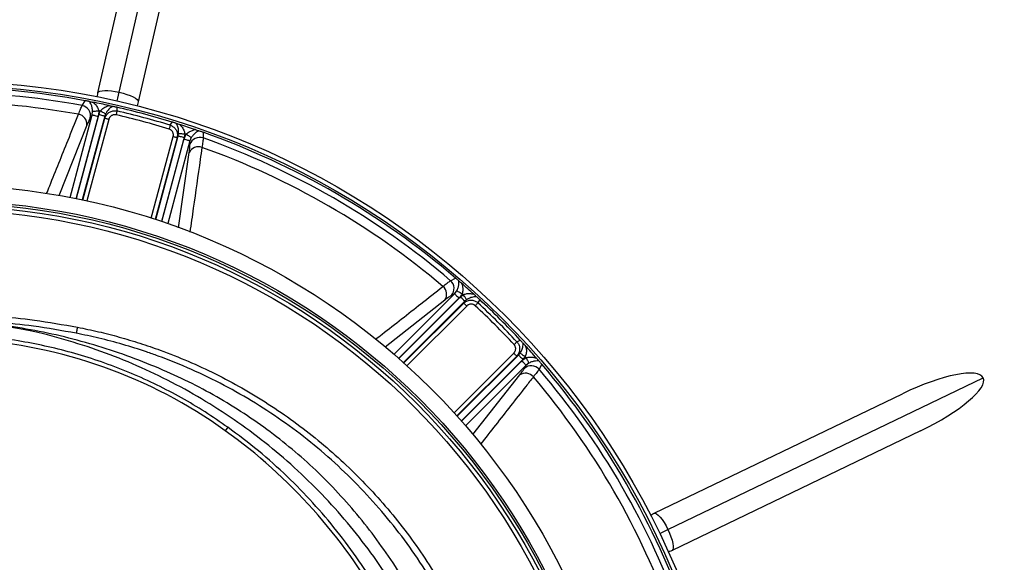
# Model space of a CAD drawing. Header units: millimetres. Extents: x 1225 to 2867, y 1179 to 2821.
# Tile 19 of 21: x 2085 to 2562, y 2154 to 2418. Entities that reach past the tile are written whole.
import ezdxf

# ---------------------------------------------------------------- set-up
doc = ezdxf.new("R2010")
doc.units = ezdxf.units.MM

msp = doc.modelspace()

# ---------------------------------------------------------------- linework, layer by layer
at = {"color": 7, "linetype": 'Continuous', "lineweight": 25}
for p, q in [((2132.86, 2382.57), (2170.65, 2548.18)), ((2122.53, 2382.28), (2152.31, 2512.73)), ((2171.8, 2508.28), (2142.03, 2377.82)), ((2114.85, 2376.13), (2116.27, 2378.45)), ((2131.67, 2375.24), (2131.73, 2373.45)), ((2119.71, 2371.62), (2118.79, 2370.12)), ((2119.71, 2371.62), (2119.92, 2373.36)), ((2126.21, 2372.03), (2125.81, 2370.93)), ((2125.85, 2369.89), (2125.81, 2370.93)), ((2157.61, 2366.52), (2158.56, 2368.04)), ((2161.48, 2361.37), (2160.93, 2360.49)), ((2161.48, 2361.37), (2161.68, 2362.53)), ((2164.23, 2359.69), (2165.32, 2362.15)), ((2167.8, 2360.54), (2167.11, 2358.92)), ((2173.5, 2363.11), (2173.57, 2360.39)), ((2167.15, 2357.16), (2167.11, 2358.92)), ((2293.63, 2291.08), (2296.02, 2292.38)), ((2295.58, 2284.75), (2294.04, 2283.9)), ((2295.58, 2284.75), (2296.64, 2286.15)), ((2298.41, 2283.21), (2299.81, 2284.34)), ((2300.03, 2280.18), (2300.52, 2281.09)), ((2301.42, 2281.85), (2300.52, 2281.09)), ((2307.75, 2281.9), (2306.91, 2280.32)), ((2325.86, 2261.37), (2327.44, 2262.22)), ((2326.63, 2254.99), (2327.38, 2255.88)), ((2326.63, 2254.99), (2325.71, 2254.5)), ((2329.87, 2254.27), (2328.74, 2252.87)), ((2331.68, 2251.1), (2330.28, 2250.04)), ((2337.91, 2250.48), (2336.61, 2248.09)), ((2329.44, 2248.5), (2330.28, 2250.04)), ((2399.09, 2170.26), (2552.13, 2243.96)), ((2392.42, 2178.15), (2512.98, 2236.21)), ((2185.51, 2219.91), (2184.32, 2218.25)), ((2521.65, 2218.19), (2401.09, 2160.13))]:
    msp.add_line(p, q, dxfattribs=at)
at = {"color": 1, "linetype": 'Continuous', "lineweight": 25}
for p, q in [((2108.95, 2331.49), (2119.71, 2371.62)), ((2122.59, 2370.85), (2111.89, 2330.91)), ((2111.99, 2330.89), (2122.93, 2371.7)), ((2125.81, 2370.93), (2114.93, 2330.29)), ((2117.16, 2366.59), (2103.47, 2332.31)), ((2115.22, 2330.23), (2125.85, 2369.89)), ((2127.77, 2369.37), (2117.17, 2329.81)), ((2148.4, 2321.44), (2159, 2361)), ((2160.93, 2360.49), (2150.3, 2320.83)), ((2150.59, 2320.73), (2161.48, 2361.37)), ((2164.36, 2360.6), (2153.43, 2319.79)), ((2153.53, 2319.76), (2164.23, 2359.69)), ((2167.11, 2358.92), (2156.36, 2318.79)), ((2161.52, 2316.81), (2166.81, 2353.29)), ((2266.2, 2255.37), (2295.58, 2284.75)), ((2290.85, 2281.67), (2261.87, 2258.83)), ((2297.69, 2282.64), (2268.46, 2253.4)), ((2268.54, 2253.33), (2298.41, 2283.21)), ((2300.52, 2281.09), (2270.77, 2251.34)), ((2271, 2251.14), (2300.03, 2280.18)), ((2301.44, 2278.77), (2272.48, 2249.81)), ((2295.34, 2226.94), (2324.3, 2255.9)), ((2325.71, 2254.5), (2296.68, 2225.46)), ((2296.88, 2225.24), (2326.63, 2254.99)), ((2328.74, 2252.87), (2298.87, 2223)), ((2298.94, 2222.92), (2328.17, 2252.16)), ((2330.28, 2250.04), (2300.9, 2220.66)), ((2304.37, 2216.34), (2327.2, 2245.32))]:
    msp.add_line(p, q, dxfattribs=at)
at = {"color": 7, "linetype": 'Continuous', "lineweight": 25, "flags": 128}
for points in [[(2122.1, 2380.37), (2122.1, 2380.4), (2122.24, 2381.02), (2122.39, 2381.64), (2122.53, 2382.28)], [(2122.53, 2382.28), (2122.83, 2382.72), (2123.49, 2383.07), (2124.49, 2383.3), (2125.79, 2383.41), (2127.34, 2383.38), (2129.08, 2383.23), (2130.94, 2382.96), (2132.86, 2382.57)], [(2132.86, 2382.57), (2134.75, 2382.09), (2136.54, 2381.53), (2138.17, 2380.91), (2139.58, 2380.26), (2140.71, 2379.6), (2141.51, 2378.96), (2141.95, 2378.36), (2142.03, 2377.82)], [(2142.03, 2377.82), (2141.88, 2377.19), (2141.74, 2376.57), (2141.6, 2375.95), (2141.59, 2375.92)], [(2119.71, 2371.62), (2119.8, 2371.6), (2119.99, 2371.54), (2120.27, 2371.47), (2120.64, 2371.37), (2121.06, 2371.26), (2121.54, 2371.13), (2122.06, 2370.99), (2122.59, 2370.85)], [(2119.92, 2373.36), (2120.06, 2373.37), (2120.28, 2373.38), (2120.58, 2373.4), (2120.95, 2373.42), (2121.38, 2373.44), (2121.85, 2373.47), (2122.35, 2373.5), (2122.87, 2373.52)], [(2125.81, 2370.93), (2125.72, 2370.95), (2125.53, 2371.01), (2125.25, 2371.08), (2124.89, 2371.18), (2124.46, 2371.29), (2123.98, 2371.42), (2123.46, 2371.56), (2122.93, 2371.7)], [(2126.21, 2372.03), (2126.1, 2372.08), (2125.91, 2372.18), (2125.65, 2372.32), (2125.32, 2372.49), (2124.93, 2372.68), (2124.5, 2372.9), (2124.04, 2373.14), (2123.57, 2373.38)], [(2131.73, 2373.45), (2131.71, 2373.34), (2131.67, 2373.18), (2131.62, 2372.98), (2131.57, 2372.75), (2131.51, 2372.48), (2131.44, 2372.2), (2131.37, 2371.89), (2131.3, 2371.58)], [(2127.77, 2369.37), (2127.41, 2369.47), (2127.07, 2369.56), (2126.75, 2369.65), (2126.47, 2369.72), (2126.23, 2369.79), (2126.04, 2369.84), (2125.91, 2369.87), (2125.85, 2369.89)], [(2157.61, 2366.52), (2157.58, 2366.41), (2157.53, 2366.25), (2157.47, 2366.06), (2157.4, 2365.83), (2157.32, 2365.57), (2157.24, 2365.28), (2157.15, 2364.99), (2157.05, 2364.68)], [(2160.93, 2360.49), (2160.86, 2360.5), (2160.74, 2360.54), (2160.55, 2360.59), (2160.31, 2360.65), (2160.02, 2360.73), (2159.7, 2360.82), (2159.36, 2360.91), (2159, 2361)], [(2161.48, 2361.37), (2161.57, 2361.35), (2161.76, 2361.3), (2162.05, 2361.22), (2162.41, 2361.12), (2162.83, 2361.01), (2163.31, 2360.88), (2163.83, 2360.74), (2164.36, 2360.6)], [(2161.68, 2362.53), (2161.8, 2362.52), (2162.02, 2362.51), (2162.31, 2362.49), (2162.68, 2362.47), (2163.12, 2362.45), (2163.6, 2362.43), (2164.11, 2362.4), (2164.64, 2362.37)], [(2167.8, 2360.54), (2167.68, 2360.61), (2167.5, 2360.73), (2167.25, 2360.9), (2166.94, 2361.1), (2166.58, 2361.33), (2166.18, 2361.59), (2165.76, 2361.87), (2165.32, 2362.15)], [(2167.11, 2358.92), (2167.02, 2358.95), (2166.83, 2359), (2166.54, 2359.07), (2166.18, 2359.17), (2165.76, 2359.28), (2165.28, 2359.41), (2164.76, 2359.55), (2164.23, 2359.69)], [(2295.58, 2284.75), (2295.65, 2284.68), (2295.79, 2284.54), (2296, 2284.33), (2296.26, 2284.07), (2296.57, 2283.76), (2296.92, 2283.4), (2297.3, 2283.03), (2297.69, 2282.64)], [(2296.64, 2286.15), (2296.76, 2286.09), (2296.96, 2285.99), (2297.23, 2285.85), (2297.56, 2285.68), (2297.94, 2285.49), (2298.36, 2285.28), (2298.81, 2285.05), (2299.27, 2284.81)], [(2301.42, 2281.85), (2301.35, 2281.95), (2301.24, 2282.13), (2301.07, 2282.38), (2300.87, 2282.69), (2300.64, 2283.05), (2300.38, 2283.46), (2300.09, 2283.89), (2299.81, 2284.34)], [(2300.52, 2281.09), (2300.45, 2281.16), (2300.31, 2281.3), (2300.11, 2281.51), (2299.84, 2281.77), (2299.53, 2282.09), (2299.18, 2282.44), (2298.8, 2282.82), (2298.41, 2283.21)], [(2301.44, 2278.77), (2301.18, 2279.03), (2300.93, 2279.28), (2300.69, 2279.51), (2300.48, 2279.72), (2300.31, 2279.9), (2300.17, 2280.04), (2300.08, 2280.13), (2300.03, 2280.18)], [(2306.91, 2280.32), (2306.83, 2280.24), (2306.72, 2280.12), (2306.58, 2279.97), (2306.42, 2279.79), (2306.23, 2279.59), (2306.03, 2279.38), (2305.82, 2279.15), (2305.6, 2278.92)], [(2112.56, 2268.5), (2112.45, 2267.94), (2112.34, 2267.4), (2112.25, 2266.9), (2112.16, 2266.45), (2112.09, 2266.09), (2112.04, 2265.81), (2112, 2265.63), (2111.99, 2265.56)], [(2325.86, 2261.37), (2325.77, 2261.29), (2325.65, 2261.18), (2325.5, 2261.05), (2325.33, 2260.88), (2325.13, 2260.7), (2324.91, 2260.49), (2324.69, 2260.28), (2324.45, 2260.06)], [(2325.71, 2254.5), (2325.67, 2254.54), (2325.57, 2254.64), (2325.44, 2254.77), (2325.26, 2254.95), (2325.05, 2255.16), (2324.82, 2255.39), (2324.56, 2255.64), (2324.3, 2255.9)], [(2327.38, 2255.88), (2327.49, 2255.82), (2327.67, 2255.7), (2327.92, 2255.54), (2328.23, 2255.34), (2328.59, 2255.1), (2328.99, 2254.84), (2329.43, 2254.56), (2329.87, 2254.27)], [(2326.63, 2254.99), (2326.7, 2254.92), (2326.84, 2254.78), (2327.05, 2254.57), (2327.31, 2254.31), (2327.62, 2253.99), (2327.97, 2253.64), (2328.35, 2253.27), (2328.74, 2252.87)], [(2330.28, 2250.04), (2330.21, 2250.11), (2330.07, 2250.26), (2329.87, 2250.46), (2329.6, 2250.72), (2329.29, 2251.04), (2328.94, 2251.39), (2328.56, 2251.77), (2328.17, 2252.16)], [(2331.68, 2251.1), (2331.62, 2251.22), (2331.52, 2251.42), (2331.39, 2251.69), (2331.22, 2252.02), (2331.03, 2252.4), (2330.81, 2252.82), (2330.58, 2253.27), (2330.35, 2253.74)], [(2390.66, 2177.3), (2390.68, 2177.31), (2391.26, 2177.59), (2391.83, 2177.87), (2392.42, 2178.15)], [(2392.42, 2178.15), (2392.95, 2178.19), (2393.64, 2177.89), (2394.44, 2177.25), (2395.34, 2176.3), (2396.28, 2175.08), (2397.25, 2173.62), (2398.2, 2172), (2399.09, 2170.26)], [(2399.09, 2170.26), (2399.89, 2168.48), (2400.57, 2166.73), (2401.1, 2165.07), (2401.47, 2163.56), (2401.66, 2162.27), (2401.66, 2161.24), (2401.47, 2160.52), (2401.09, 2160.13)], [(2401.09, 2160.13), (2400.51, 2159.85), (2399.93, 2159.57), (2399.36, 2159.29), (2399.33, 2159.28)]]:
    msp.add_lwpolyline(points, dxfattribs=at)
at = {"color": 1, "linetype": 'Continuous', "lineweight": 25, "flags": 128}
for points in [[(2131.87, 2378.27), (2131.91, 2378.43), (2132.2, 2379.68), (2132.51, 2381.07), (2132.86, 2382.57)], [(2395.11, 2168.35), (2395.26, 2168.42), (2396.41, 2168.97), (2397.7, 2169.59), (2399.09, 2170.26)]]:
    msp.add_lwpolyline(points, dxfattribs=at)
at = {"color": 7, "linetype": 'Continuous', "lineweight": 25}
for radius in [821, 700, 692.5, 691.15, 685.19, 675, 388, 386, 337.5, 330, 329, 327.5, 325.5]:
    msp.add_circle((2045.54, 2000), radius, dxfattribs=at)
for centre, radius, start, end in [((2045.54, 2000), 385, 79.4128, 100.5872), ((2045.54, 2000), 382.46, 79.5579, 100.4421), ((2045.54, 2000), 377.94, 79.7071, 100.2929), ((2113.86, 2371.18), 5.05, 347.9063, 78.6282), ((2045.54, 2000), 385, 77.6481, 78.8321), ((2045.54, 2000), 385, 72.9279, 77.0721), ((2112.22, 2366.98), 4.95, 355.4886, 80.1288), ((2045.54, 2000), 381.45, 78.1952, 78.3021), ((2045.54, 2000), 381.35, 72.9968, 77.0032), ((2045.54, 2000), 383.27, 72.9968, 77.0032), ((2045.54, 2000), 385, 71.1679, 72.3519), ((2045.54, 2000), 381.45, 71.6979, 71.8048), ((2171.96, 2355.61), 5.05, 71.372, 162.0938), ((2045.54, 2000), 385, 49.4128, 70.5872), ((2045.54, 2000), 382.46, 49.5579, 70.4421), ((2171.28, 2351.15), 4.95, 69.8712, 154.5111), ((2045.54, 2000), 377.94, 49.7071, 70.2929), ((2290.29, 2287.29), 5.05, 317.9062, 48.6282), ((2045.54, 2000), 385, 47.6481, 48.8321), ((2286.77, 2284.47), 4.95, 325.4879, 50.1297), ((2045.54, 2000), 381.45, 48.1952, 48.3021), ((2045.54, 2000), 383.27, 42.9968, 47.0032), ((2045.54, 2000), 385, 42.9279, 47.0721), ((2045.54, 2000), 381.35, 42.9968, 47.0032), ((2045.54, 2024.91), 238, 54.3289, 86.455), ((2045.54, 2000), 385, 41.1679, 42.3519), ((2045.54, 2000), 381.45, 41.6979, 41.8048), ((2045.54, 2000), 385, 19.4128, 40.5872), ((2330.01, 2241.24), 4.95, 39.8703, 124.5121), ((2332.82, 2244.76), 5.05, 41.3718, 132.0938), ((2045.54, 2000), 382.46, 19.5579, 40.4421), ((2045.54, 2000), 377.94, 19.7071, 40.2929), ((2030.96, 2004.6), 263, 29.3111, 54.3289)]:
    msp.add_arc(centre, radius, start, end, dxfattribs=at)
for major_axis, start_param, end_param in [((-34.81, -16.76), 3.141593, 4.712389), ((34.81, 16.76), 4.712389, 6.283185)]:
    msp.add_ellipse((2517.31, 2227.2), major_axis=major_axis, ratio=0.258819, start_param=start_param, end_param=end_param, dxfattribs=at)
for points, knots in [([(2113.07, 2371.86), (2113.4, 2372.75), (2114.08, 2374.56), (2114.59, 2375.6), (2114.85, 2376.13)], [0, 0, 0, 0, 0.492658, 1, 1, 1, 1]), ([(2118.39, 2378.04), (2118.23, 2378.08), (2117.9, 2378.14), (2117.33, 2378.25), (2116.76, 2378.36), (2116.4, 2378.42), (2116.27, 2378.45)], [0, 0, 0, 0, 0.2893674, 0.5973342, 0.8528698, 1, 1, 1, 1]), ([(2119.92, 2373.36), (2119.86, 2373.95), (2119.74, 2375.17), (2119.17, 2376.75), (2118.66, 2377.59), (2118.39, 2378.04)], [0, 0, 0, 0, 0.298713, 0.620653, 1, 1, 1, 1]), ([(2118.39, 2378.04), (2118.5, 2378.02), (2118.74, 2377.98), (2119.34, 2377.86), (2119.81, 2377.77), (2120.1, 2377.71)], [0, 0, 0, 0, 0.266229, 0.531202, 1, 1, 1, 1]), ([(2120.1, 2377.71), (2120.45, 2377.39), (2121.24, 2376.67), (2122.3, 2375.31), (2122.69, 2374.1), (2122.87, 2373.52)], [0, 0, 0, 0, 0.293533, 0.659828, 1, 1, 1, 1]), ([(2123.57, 2373.38), (2123.98, 2373.83), (2124.94, 2374.89), (2126.52, 2375.65), (2127.56, 2375.98), (2127.89, 2376.09)], [0, 0, 0, 0, 0.337165, 0.784952, 1, 1, 1, 1]), ([(2129.64, 2375.7), (2129.26, 2375.46), (2128.43, 2374.9), (2127.2, 2373.73), (2126.51, 2372.54), (2126.21, 2372.03)], [0, 0, 0, 0, 0.313568, 0.705337, 1, 1, 1, 1]), ([(2127.89, 2376.09), (2128.16, 2376.03), (2128.63, 2375.93), (2129.25, 2375.79), (2129.51, 2375.73), (2129.64, 2375.7)], [0, 0, 0, 0, 0.412167, 0.721431, 1, 1, 1, 1]), ([(2131.67, 2375.24), (2131.47, 2375.29), (2131.02, 2375.39), (2130.29, 2375.55), (2129.88, 2375.65), (2129.64, 2375.7)], [0, 0, 0, 0, 0.231751, 0.535701, 1, 1, 1, 1]), ([(2118.79, 2370.12), (2118.56, 2369.7), (2118.09, 2368.85), (2117.47, 2367.35), (2117.16, 2366.59)], [0, 0, 0, 0, 0.492667, 1, 1, 1, 1]), ([(2125.85, 2369.89), (2126.06, 2370.43), (2126.48, 2371.51), (2127.75, 2372.75), (2129.31, 2373.48), (2130.7, 2373.63), (2131.49, 2373.49), (2131.73, 2373.45)], [0, 0, 0, 0, 0.228246, 0.45881, 0.68401, 0.901083, 1, 1, 1, 1]), ([(2131.3, 2371.58), (2131.25, 2371.59), (2131.14, 2371.61), (2130.97, 2371.64), (2130.81, 2371.65), (2130.65, 2371.66), (2130.48, 2371.65), (2130.32, 2371.64), (2130.02, 2371.59), (2129.59, 2371.47), (2129.08, 2371.21), (2128.62, 2370.85), (2128.31, 2370.49), (2128.1, 2370.17), (2127.97, 2369.92), (2127.85, 2369.65), (2127.8, 2369.47), (2127.77, 2369.37)], [0, 0, 0, 0, 0.036141, 0.071976, 0.107622, 0.143198, 0.178824, 0.214619, 0.250701, 0.375166, 0.500292, 0.62459, 0.749917, 0.812387, 0.874546, 0.936912, 1, 1, 1, 1]), ([(2157.61, 2366.52), (2158.11, 2366.3), (2159.11, 2365.88), (2160.25, 2364.68), (2160.96, 2363.22), (2161.17, 2361.75), (2161, 2360.85), (2160.93, 2360.49)], [0, 0, 0, 0, 0.2127476, 0.4251844, 0.6372614, 0.8538349, 1, 1, 1, 1]), ([(2160.55, 2367.42), (2160.43, 2367.46), (2160.14, 2367.55), (2159.63, 2367.7), (2159.07, 2367.88), (2158.71, 2367.99), (2158.56, 2368.04)], [0, 0, 0, 0, 0.247064, 0.560266, 0.827291, 1, 1, 1, 1]), ([(2161.68, 2362.53), (2161.68, 2363.12), (2161.67, 2364.49), (2161.2, 2366.12), (2160.75, 2367.02), (2160.55, 2367.42)], [0, 0, 0, 0, 0.294661, 0.68643, 1, 1, 1, 1]), ([(2160.55, 2367.42), (2160.66, 2367.38), (2160.88, 2367.31), (2161.48, 2367.13), (2161.95, 2366.98), (2162.26, 2366.88)], [0, 0, 0, 0, 0.256497, 0.511803, 1, 1, 1, 1]), ([(2162.26, 2366.88), (2162.49, 2366.62), (2163.23, 2365.82), (2164.21, 2364.37), (2164.51, 2362.97), (2164.64, 2362.37)], [0, 0, 0, 0, 0.215046, 0.662831, 1, 1, 1, 1]), ([(2159, 2361), (2159.02, 2361.06), (2159.04, 2361.16), (2159.07, 2361.33), (2159.1, 2361.49), (2159.11, 2361.65), (2159.12, 2361.82), (2159.11, 2361.98), (2159.09, 2362.28), (2159, 2362.72), (2158.79, 2363.25), (2158.47, 2363.74), (2158.14, 2364.08), (2157.83, 2364.31), (2157.58, 2364.46), (2157.33, 2364.59), (2157.14, 2364.65), (2157.05, 2364.68)], [0, 0, 0, 0, 0.036267, 0.072224, 0.107969, 0.143596, 0.179203, 0.21489, 0.250752, 0.376042, 0.500305, 0.625425, 0.749885, 0.812686, 0.874882, 0.937108, 1, 1, 1, 1]), ([(2165.32, 2362.15), (2165.77, 2362.56), (2166.71, 2363.41), (2168.31, 2364.06), (2169.35, 2364.29), (2169.81, 2364.39)], [0, 0, 0, 0, 0.34017, 0.706467, 1, 1, 1, 1]), ([(2171.47, 2363.82), (2171, 2363.56), (2170.14, 2363.09), (2168.86, 2362.01), (2168.14, 2361.01), (2167.8, 2360.54)], [0, 0, 0, 0, 0.379349, 0.701286, 1, 1, 1, 1]), ([(2169.81, 2364.39), (2170.06, 2364.3), (2170.51, 2364.15), (2171.1, 2363.95), (2171.35, 2363.86), (2171.47, 2363.82)], [0, 0, 0, 0, 0.411337, 0.728097, 1, 1, 1, 1]), ([(2173.5, 2363.11), (2173.3, 2363.18), (2172.84, 2363.34), (2172.13, 2363.59), (2171.71, 2363.74), (2171.47, 2363.82)], [0, 0, 0, 0, 0.23387, 0.548253, 1, 1, 1, 1]), ([(2173.57, 2360.39), (2173.53, 2359.83), (2173.46, 2358.68), (2173.14, 2356.77), (2172.98, 2355.8)], [0, 0, 0, 0, 0.492648, 1, 1, 1, 1]), ([(2166.81, 2353.29), (2166.91, 2354.08), (2167.13, 2355.69), (2167.14, 2356.66), (2167.15, 2357.16)], [0, 0, 0, 0, 0.492682, 1, 1, 1, 1]), ([(2289.95, 2288.27), (2290.68, 2288.88), (2292.18, 2290.11), (2293.14, 2290.75), (2293.63, 2291.08)], [0, 0, 0, 0, 0.492659, 1, 1, 1, 1]), ([(2297.65, 2290.97), (2297.53, 2291.08), (2297.27, 2291.3), (2296.83, 2291.68), (2296.39, 2292.06), (2296.12, 2292.29), (2296.02, 2292.38)], [0, 0, 0, 0, 0.289366, 0.597332, 0.852863, 1, 1, 1, 1]), ([(2296.64, 2286.15), (2296.88, 2286.69), (2297.38, 2287.8), (2297.68, 2289.46), (2297.66, 2290.44), (2297.65, 2290.97)], [0, 0, 0, 0, 0.298712, 0.62065, 1, 1, 1, 1]), ([(2297.65, 2290.97), (2297.74, 2290.89), (2297.92, 2290.74), (2298.38, 2290.34), (2298.74, 2290.02), (2298.97, 2289.82)], [0, 0, 0, 0, 0.266223, 0.531199, 1, 1, 1, 1]), ([(2298.97, 2289.82), (2299.11, 2289.37), (2299.43, 2288.35), (2299.67, 2286.65), (2299.4, 2285.41), (2299.27, 2284.81)], [0, 0, 0, 0, 0.293532, 0.659834, 1, 1, 1, 1]), ([(2299.81, 2284.34), (2300.39, 2284.52), (2301.75, 2284.96), (2303.5, 2284.83), (2304.56, 2284.6), (2304.9, 2284.52)], [0, 0, 0, 0, 0.337163, 0.784951, 1, 1, 1, 1]), ([(2304.9, 2284.52), (2305.1, 2284.34), (2305.46, 2284.02), (2305.93, 2283.59), (2306.13, 2283.4), (2306.22, 2283.32)], [0, 0, 0, 0, 0.41217, 0.721425, 1, 1, 1, 1]), ([(2294.04, 2283.9), (2293.63, 2283.66), (2292.79, 2283.15), (2291.51, 2282.17), (2290.85, 2281.67)], [0, 0, 0, 0, 0.492666, 1, 1, 1, 1]), ([(2300.03, 2280.18), (2300.48, 2280.54), (2301.39, 2281.27), (2303.11, 2281.7), (2304.82, 2281.56), (2306.1, 2280.99), (2306.72, 2280.48), (2306.91, 2280.32)], [0, 0, 0, 0, 0.2282487, 0.4588084, 0.6840068, 0.9010821, 1, 1, 1, 1]), ([(2306.22, 2283.32), (2305.77, 2283.29), (2304.77, 2283.23), (2303.13, 2282.82), (2301.93, 2282.14), (2301.42, 2281.85)], [0, 0, 0, 0, 0.313571, 0.705341, 1, 1, 1, 1]), ([(2305.6, 2278.92), (2305.56, 2278.95), (2305.48, 2279.03), (2305.35, 2279.13), (2305.21, 2279.22), (2305.07, 2279.31), (2304.93, 2279.39), (2304.78, 2279.46), (2304.5, 2279.57), (2304.07, 2279.68), (2303.49, 2279.71), (2302.92, 2279.63), (2302.47, 2279.47), (2302.12, 2279.29), (2301.88, 2279.14), (2301.65, 2278.97), (2301.51, 2278.83), (2301.44, 2278.77)], [0, 0, 0, 0, 0.036141, 0.071976, 0.107622, 0.143198, 0.178824, 0.214619, 0.250701, 0.375166, 0.500292, 0.62459, 0.749917, 0.812387, 0.874546, 0.936912, 1, 1, 1, 1]), ([(2307.75, 2281.9), (2307.6, 2282.04), (2307.26, 2282.36), (2306.72, 2282.86), (2306.41, 2283.15), (2306.22, 2283.32)], [0, 0, 0, 0, 0.23176, 0.535702, 1, 1, 1, 1]), ([(2099.16, 2264.45), (2097.59, 2264.86), (2094.21, 2265.7), (2088.13, 2267.06), (2080.79, 2268.45), (2074.54, 2269.38), (2071.13, 2269.79), (2070.54, 2269.86)], [0.01980077, 0.01980077, 0.01980077, 0.01980077, 0.02502604, 0.03025132, 0.03547659, 0.04070186, 0.04180218, 0.04180218, 0.04180218, 0.04180218]), ([(2274.48, 2139.67), (2273.34, 2141.71), (2269.63, 2148.3), (2262.54, 2158.98), (2253.26, 2171.65), (2243.2, 2183.73), (2232.52, 2195.08), (2221.19, 2205.65), (2209.27, 2215.44), (2196.71, 2224.52), (2183.61, 2232.84), (2170.03, 2240.35), (2155.64, 2247.19), (2140.48, 2253.34), (2124.59, 2258.82), (2108.38, 2263.4), (2091.93, 2267.03), (2080.14, 2268.91), (2073.88, 2269.66), (2073.19, 2269.75)], [0, 0, 0, 0, 0.028623, 0.092527, 0.156406, 0.22016, 0.28371, 0.345658, 0.407843, 0.470155, 0.532473, 0.594671, 0.656629, 0.723531, 0.790613, 0.857737, 0.92478, 0.991649, 1, 1, 1, 1]), ([(2111.99, 2265.56), (2105.1, 2266.8), (2092.27, 2269.1), (2079.3, 2270.33), (2073.29, 2270.9)], [0, 0, 0, 0, 0.537274, 1, 1, 1, 1]), ([(2073.54, 2273.89), (2079.59, 2273.31), (2092.67, 2272.07), (2105.61, 2269.75), (2112.56, 2268.5)], [0, 0, 0, 0, 0.462768, 1, 1, 1, 1]), ([(2284.65, 2145.29), (2281.53, 2150.21), (2275.26, 2160.08), (2264.61, 2174.04), (2253.12, 2187.33), (2240.76, 2199.79), (2227.61, 2211.38), (2213.69, 2222.03), (2199.07, 2231.74), (2183.81, 2240.45), (2168.02, 2248.12), (2155.33, 2253.26), (2144.16, 2257.2), (2134.61, 2260.19), (2123.24, 2263.22), (2115.65, 2264.8), (2111.99, 2265.56)], [0, 0, 0, 0, 0.080763, 0.161801, 0.242933, 0.32397, 0.404731, 0.485494, 0.566534, 0.647666, 0.728705, 0.809469, 0.837176, 0.892662, 0.948147, 1, 1, 1, 1]), ([(2112.56, 2268.5), (2115.96, 2267.8), (2122.75, 2266.4), (2132.85, 2263.78), (2142.86, 2260.79), (2154.05, 2256.95), (2166.33, 2252.08), (2179.56, 2245.95), (2192.55, 2239.04), (2205.26, 2231.33), (2217.62, 2222.84), (2229.36, 2213.74), (2240.47, 2204.08), (2250.92, 2193.92), (2260.9, 2183.1), (2270.32, 2171.62), (2279.21, 2159.53), (2284.55, 2151.07), (2287.21, 2146.84)], [0, 0, 0, 0, 0.047479, 0.094957, 0.142732, 0.190508, 0.256983, 0.32351, 0.389985, 0.458391, 0.526854, 0.595261, 0.661734, 0.728258, 0.794731, 0.863135, 0.931595, 1, 1, 1, 1]), ([(2185.51, 2219.91), (2181.86, 2222.44), (2174.55, 2227.51), (2163.07, 2234.31), (2151.15, 2240.58), (2138.77, 2246.21), (2125.97, 2251.17), (2113.05, 2255.35), (2100.07, 2258.76), (2087.01, 2261.43), (2073.77, 2263.41), (2064.84, 2264.13), (2060.38, 2264.49)], [0, 0, 0, 0, 0.099062, 0.198201, 0.297264, 0.399204, 0.501226, 0.603166, 0.701766, 0.800366, 0.900181, 1, 1, 1, 1]), ([(2268.97, 2137.39), (2266.96, 2140.81), (2261.83, 2149.53), (2252.34, 2162.82), (2240.7, 2177.25), (2228.04, 2190.87), (2214.46, 2203.64), (2200.02, 2215.49), (2184.79, 2226.37), (2168.82, 2236.23), (2152.21, 2245.03), (2135.01, 2252.7), (2117.34, 2259.32), (2105.22, 2262.74), (2099.16, 2264.45)], [0, 0, 0, 0, 0.055365, 0.14124, 0.227117, 0.312992, 0.398869, 0.484744, 0.570621, 0.656496, 0.742373, 0.828248, 0.914123, 1, 1, 1, 1]), ([(2324.3, 2255.9), (2324.34, 2255.94), (2324.42, 2256.02), (2324.53, 2256.15), (2324.63, 2256.28), (2324.72, 2256.41), (2324.81, 2256.55), (2324.89, 2256.7), (2325.02, 2256.97), (2325.16, 2257.39), (2325.24, 2257.96), (2325.21, 2258.54), (2325.09, 2259), (2324.94, 2259.36), (2324.8, 2259.61), (2324.64, 2259.85), (2324.52, 2259.99), (2324.45, 2260.06)], [0, 0, 0, 0, 0.036267, 0.072224, 0.107969, 0.143596, 0.179203, 0.21489, 0.250752, 0.376042, 0.500305, 0.625425, 0.749885, 0.812686, 0.874882, 0.937108, 1, 1, 1, 1]), ([(2325.86, 2261.37), (2326.18, 2260.94), (2326.84, 2260.08), (2327.22, 2258.47), (2327.11, 2256.84), (2326.55, 2255.47), (2325.95, 2254.77), (2325.71, 2254.5)], [0, 0, 0, 0, 0.212748, 0.425183, 0.637262, 0.853834, 1, 1, 1, 1]), ([(2327.38, 2255.88), (2327.68, 2256.4), (2328.36, 2257.59), (2328.76, 2259.24), (2328.83, 2260.24), (2328.85, 2260.68)], [0, 0, 0, 0, 0.294659, 0.686429, 1, 1, 1, 1]), ([(2328.85, 2260.68), (2328.76, 2260.78), (2328.56, 2261), (2328.2, 2261.39), (2327.8, 2261.82), (2327.54, 2262.1), (2327.44, 2262.22)], [0, 0, 0, 0, 0.2470619, 0.5602636, 0.8272865, 1, 1, 1, 1]), ([(2328.85, 2260.68), (2328.93, 2260.6), (2329.09, 2260.43), (2329.51, 2259.97), (2329.84, 2259.61), (2330.06, 2259.37)], [0, 0, 0, 0, 0.256502, 0.511807, 1, 1, 1, 1]), ([(2330.06, 2259.37), (2330.14, 2259.02), (2330.37, 2257.96), (2330.5, 2256.21), (2330.06, 2254.85), (2329.87, 2254.27)], [0, 0, 0, 0, 0.215049, 0.662837, 1, 1, 1, 1]), ([(2330.35, 2253.74), (2330.94, 2253.87), (2332.18, 2254.13), (2333.89, 2253.9), (2334.91, 2253.58), (2335.36, 2253.43)], [0, 0, 0, 0, 0.340166, 0.706468, 1, 1, 1, 1]), ([(2336.51, 2252.11), (2335.98, 2252.12), (2334.99, 2252.14), (2333.34, 2251.85), (2332.22, 2251.35), (2331.68, 2251.1)], [0, 0, 0, 0, 0.37935, 0.701288, 1, 1, 1, 1]), ([(2335.36, 2253.43), (2335.53, 2253.23), (2335.84, 2252.88), (2336.25, 2252.41), (2336.43, 2252.2), (2336.51, 2252.11)], [0, 0, 0, 0, 0.4113315, 0.7281021, 1, 1, 1, 1]), ([(2337.91, 2250.48), (2337.78, 2250.64), (2337.46, 2251.01), (2336.96, 2251.59), (2336.68, 2251.92), (2336.51, 2252.11)], [0, 0, 0, 0, 0.233872, 0.548254, 1, 1, 1, 1]), ([(2327.2, 2245.32), (2327.69, 2245.95), (2328.68, 2247.24), (2329.18, 2248.08), (2329.44, 2248.5)], [0, 0, 0, 0, 0.492682, 1, 1, 1, 1]), ([(2336.61, 2248.09), (2336.3, 2247.62), (2335.66, 2246.66), (2334.43, 2245.17), (2333.81, 2244.41)], [0, 0, 0, 0, 0.492648, 1, 1, 1, 1]), ([(2262.1, 2134.19), (2261.04, 2136.16), (2257.12, 2143.38), (2249.27, 2155.24), (2238.62, 2169.68), (2226.98, 2183.33), (2214.27, 2196.34), (2200.52, 2208.68), (2190.52, 2216.17), (2185.51, 2219.91)], [0, 0, 0, 0, 0.057973, 0.212702, 0.367609, 0.522336, 0.676537, 0.838269, 1, 1, 1, 1])]:
    msp.add_open_spline(points, degree=3, knots=knots, dxfattribs=at)
at = {"color": 1, "linetype": 'Continuous', "lineweight": 25}
for points, knots in [([(2097.59, 2333.36), (2098.09, 2334.6), (2101.57, 2343.24), (2106.72, 2356.08), (2111.38, 2367.66), (2113.07, 2371.86)], [0, 0, 0, 0, 0.096907, 0.672103, 1, 1, 1, 1]), ([(2172.98, 2355.8), (2172.7, 2353.84), (2171.3, 2344.01), (2169.35, 2330.3), (2167.67, 2318.53), (2167.12, 2314.65)], [0, 0, 0, 0, 0.143549, 0.717745, 1, 1, 1, 1]), ([(2257.26, 2262.64), (2258.33, 2263.48), (2265.67, 2269.23), (2276.57, 2277.78), (2286.38, 2285.48), (2289.95, 2288.27)], [0, 0, 0, 0, 0.09793, 0.672474, 1, 1, 1, 1]), ([(2333.81, 2244.41), (2332.58, 2242.85), (2326.46, 2235.04), (2317.91, 2224.14), (2310.58, 2214.79), (2308.16, 2211.71)], [0, 0, 0, 0, 0.14359, 0.717953, 1, 1, 1, 1])]:
    msp.add_open_spline(points, degree=3, knots=knots, dxfattribs=at)
at = {"color": 7, "linetype": 'Continuous', "lineweight": 25}
for points in [[(2122.87, 2373.52), (2122.92, 2372.62), (2122.83, 2371.73), (2122.59, 2370.85)], [(2122.93, 2371.7), (2123.08, 2372.28), (2123.3, 2372.84), (2123.57, 2373.38)], [(2164.64, 2362.37), (2164.61, 2361.77), (2164.52, 2361.18), (2164.36, 2360.6)], [(2299.27, 2284.81), (2298.86, 2284), (2298.34, 2283.28), (2297.69, 2282.64)], [(2328.17, 2252.16), (2328.81, 2252.8), (2329.54, 2253.33), (2330.35, 2253.74)]]:
    msp.add_open_spline(points, degree=3, dxfattribs=at)

doc.saveas('drawing.dxf')
